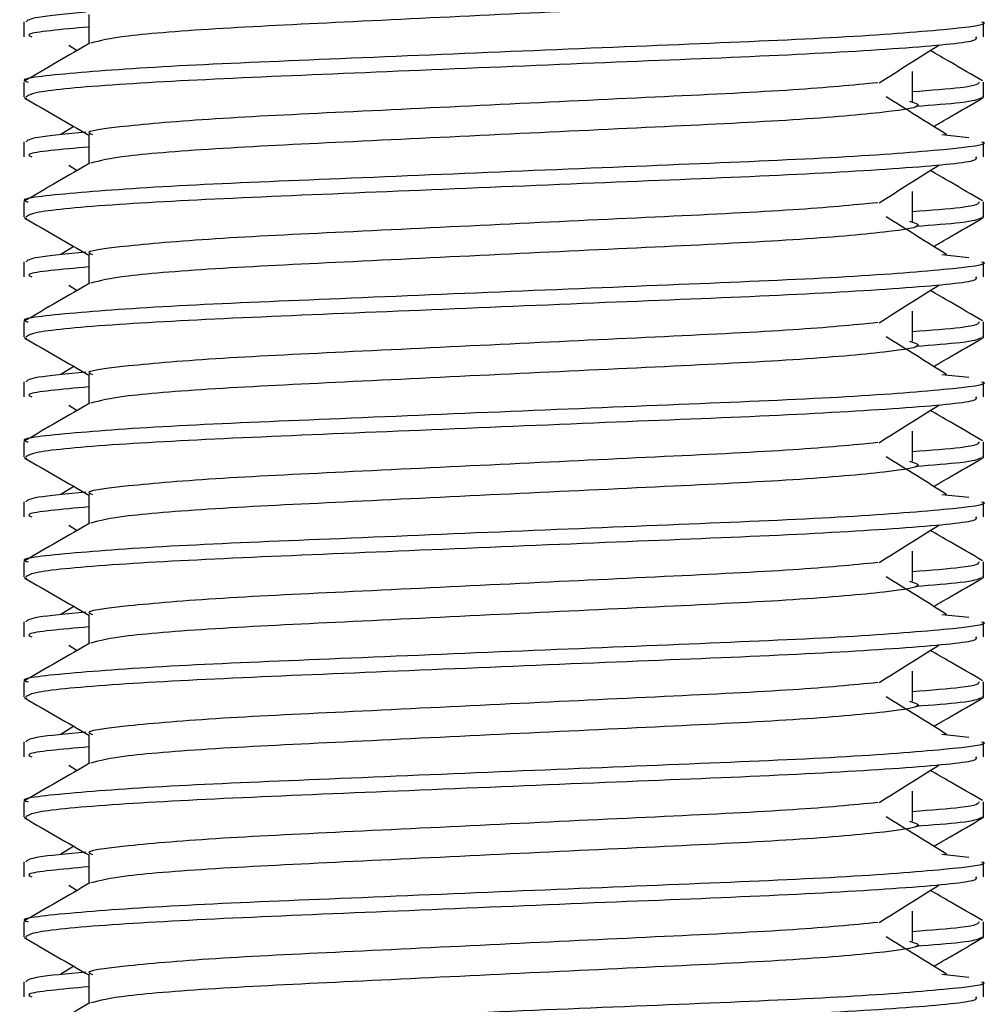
# Model space of a CAD drawing. Header units: millimetres. Extents: x 0 to 420, y 0 to 297.
# Tile 43 of 71: x 200.813 to 201.707, y 197.893 to 198.802. Entities that reach past the tile are written whole.
import ezdxf

# ---------------------------------------------------------------- set-up
doc = ezdxf.new("R2010")
doc.units = ezdxf.units.MM

msp = doc.modelspace()

# ---------------------------------------------------------------- linework, layer by layer
at = {"color": 7, "linetype": 'Continuous', "lineweight": 25}
for p, q in [((200.87669, 198.8066), (200.87669, 198.77955)), ((200.81673, 198.79973), (200.81673, 198.78588)), ((201.70295, 198.78588), (201.70295, 198.79973)), ((200.85816, 198.77831), (200.86601, 198.77337)), ((201.63738, 198.72644), (201.63738, 198.75414)), ((200.81673, 198.74429), (200.81673, 198.73049)), ((201.70295, 198.73049), (201.70295, 198.74429)), ((200.817, 198.7299), (200.81924, 198.7294)), ((201.70102, 198.73049), (201.70268, 198.7299)), ((200.86284, 198.70327), (200.85088, 198.69586)), ((200.87669, 198.69583), (200.87669, 198.66877)), ((201.66435, 198.69589), (201.68933, 198.6932)), ((200.81673, 198.68895), (200.81673, 198.6751)), ((201.70295, 198.6751), (201.70295, 198.68895)), ((200.85816, 198.66753), (200.86601, 198.66259)), ((201.63738, 198.61566), (201.63738, 198.64336)), ((200.81673, 198.63352), (200.81673, 198.61971)), ((201.70295, 198.61971), (201.70295, 198.63352)), ((201.70102, 198.61971), (201.70268, 198.61912)), ((200.817, 198.61912), (200.81924, 198.61862)), ((200.86284, 198.59249), (200.85088, 198.58508)), ((200.87669, 198.58505), (200.87669, 198.55799)), ((201.66435, 198.58511), (201.68933, 198.58242)), ((200.81673, 198.57817), (200.81673, 198.56432)), ((201.70295, 198.56432), (201.70295, 198.57817)), ((200.85816, 198.55676), (200.86601, 198.55181)), ((201.63738, 198.50489), (201.63738, 198.53258)), ((200.81673, 198.52274), (200.81673, 198.50894)), ((201.70295, 198.50894), (201.70295, 198.52274)), ((200.817, 198.50835), (200.81924, 198.50785)), ((201.70102, 198.50894), (201.70268, 198.50835)), ((200.86284, 198.48172), (200.85088, 198.47431)), ((200.87669, 198.47427), (200.87669, 198.44722)), ((201.66435, 198.47433), (201.68933, 198.47164)), ((200.81673, 198.46739), (200.81673, 198.45354)), ((201.70295, 198.45354), (201.70295, 198.46739)), ((200.85816, 198.44598), (200.86601, 198.44103)), ((201.63738, 198.39411), (201.63738, 198.4218)), ((200.81673, 198.41196), (200.81673, 198.39816)), ((201.70295, 198.39816), (201.70295, 198.41196)), ((200.817, 198.39757), (200.81924, 198.39707)), ((201.70102, 198.39816), (201.70268, 198.39757)), ((200.86284, 198.37094), (200.85088, 198.36353)), ((200.81673, 198.35662), (200.81673, 198.34277)), ((200.87669, 198.36349), (200.87669, 198.33644)), ((201.66435, 198.36356), (201.68933, 198.36086)), ((201.70295, 198.34277), (201.70295, 198.35662)), ((200.85816, 198.3352), (200.86601, 198.33026)), ((201.63738, 198.28333), (201.63738, 198.31103)), ((200.81673, 198.30118), (200.81673, 198.28738)), ((201.70295, 198.28738), (201.70295, 198.30118)), ((200.817, 198.28679), (200.81924, 198.28629)), ((201.70102, 198.28738), (201.70268, 198.28679)), ((200.86284, 198.26016), (200.85088, 198.25275)), ((200.87669, 198.25272), (200.87669, 198.22566)), ((201.66435, 198.25278), (201.68933, 198.25009)), ((200.81673, 198.24584), (200.81673, 198.23199)), ((201.70295, 198.23199), (201.70295, 198.24584)), ((200.85816, 198.22442), (200.86601, 198.21948)), ((201.63738, 198.17256), (201.63738, 198.20025)), ((200.81673, 198.19041), (200.81673, 198.1766)), ((201.70295, 198.1766), (201.70295, 198.19041)), ((200.817, 198.17601), (200.81924, 198.17551)), ((201.70102, 198.1766), (201.70268, 198.17601)), ((200.86284, 198.14939), (200.85088, 198.14197)), ((200.87669, 198.14194), (200.87669, 198.11488)), ((201.66435, 198.142), (201.68933, 198.13931)), ((200.81673, 198.13506), (200.81673, 198.12121)), ((201.70295, 198.12121), (201.70295, 198.13506)), ((200.85816, 198.11365), (200.86601, 198.1087)), ((201.63738, 198.06178), (201.63738, 198.08947)), ((200.81673, 198.07963), (200.81673, 198.06583)), ((201.70295, 198.06583), (201.70295, 198.07963)), ((200.817, 198.06524), (200.81924, 198.06474)), ((201.70102, 198.06583), (201.70268, 198.06524)), ((200.86284, 198.03861), (200.85088, 198.0312)), ((200.87669, 198.03116), (200.87669, 198.00411)), ((201.66435, 198.03122), (201.68933, 198.02853)), ((200.81673, 198.02428), (200.81673, 198.01043)), ((201.70295, 198.01043), (201.70295, 198.02428)), ((200.85816, 198.00287), (200.86601, 197.99792)), ((201.63738, 197.951), (201.63738, 197.97869)), ((200.81673, 197.96885), (200.81673, 197.95505)), ((201.70295, 197.95505), (201.70295, 197.96885)), ((200.817, 197.95446), (200.81924, 197.95396)), ((201.70102, 197.95505), (201.70268, 197.95446)), ((200.86284, 197.92783), (200.85088, 197.92042)), ((200.87669, 197.92039), (200.87669, 197.89333)), ((201.66435, 197.92045), (201.68933, 197.91775)), ((200.81673, 197.91351), (200.81673, 197.89966)), ((201.70295, 197.89966), (201.70295, 197.91351))]:
    msp.add_line(p, q, dxfattribs=at)
for points, knots in [([(201.63436, 198.83727), (201.63844, 198.8361), (201.64998, 198.83278), (201.61805, 198.8273), (201.53489, 198.81998), (201.41061, 198.81387), (201.26541, 198.80701), (201.11908, 198.79985), (200.99388, 198.79386), (200.90347, 198.78676), (200.88686, 198.78233), (200.87876, 198.78017)], [0, 0, 0, 0, 0.063807, 0.180322, 0.300081, 0.415215, 0.533317, 0.652534, 0.767193, 0.886384, 1, 1, 1, 1]), ([(200.874, 198.80868), (200.85678, 198.80708), (200.82288, 198.80394), (200.82003, 198.80112), (200.81863, 198.79973)], [0, 0, 0, 0, 0.507895, 1, 1, 1, 1]), ([(201.70106, 198.79973), (201.70166, 198.79953), (201.70885, 198.79719), (201.67216, 198.79268), (201.57843, 198.78537), (201.43411, 198.77925), (201.26618, 198.77239), (201.09753, 198.76524), (200.95048, 198.75923), (200.85329, 198.75209), (200.80984, 198.7471), (200.81952, 198.74462), (200.82081, 198.74429)], [0, 0, 0, 0, 0.011024, 0.131189, 0.254695, 0.373437, 0.495237, 0.618184, 0.736438, 0.859358, 0.981202, 1, 1, 1, 1]), ([(200.87669, 198.79507), (200.85155, 198.79281), (200.81565, 198.78959), (200.82219, 198.78673), (200.82414, 198.78588)], [0, 0, 0, 0, 0.700207, 1, 1, 1, 1]), ([(201.69554, 198.78588), (201.69643, 198.78469), (201.6989, 198.78138), (201.63265, 198.77523), (201.51249, 198.76835), (201.35361, 198.76224), (201.18247, 198.75494), (201.02157, 198.74845), (200.89591, 198.74202), (200.82582, 198.73548), (200.82069, 198.7319), (200.81866, 198.73049)], [0, 0, 0, 0, 0.068754, 0.191591, 0.313424, 0.432053, 0.555484, 0.675715, 0.795706, 0.919174, 1, 1, 1, 1]), ([(200.87783, 198.7802), (200.86781, 198.77441), (200.84778, 198.76281), (200.82774, 198.75121), (200.81772, 198.74541)], [0, 0, 0, 0, 0.499935, 1, 1, 1, 1]), ([(201.60651, 198.74362), (201.61567, 198.7494), (201.63398, 198.76097), (201.65234, 198.77253), (201.66152, 198.77831)], [0, 0, 0, 0, 0.49999, 1, 1, 1, 1]), ([(201.70196, 198.74541), (201.69194, 198.75121), (201.67584, 198.76053), (201.65975, 198.76985), (201.65367, 198.77337)], [0, 0, 0, 0, 0.622406, 1, 1, 1, 1]), ([(201.60539, 198.74366), (201.58195, 198.7414), (201.5344, 198.7368), (201.41001, 198.73077), (201.26547, 198.72393), (201.11946, 198.71677), (200.99235, 198.71077), (200.90829, 198.70363), (200.87072, 198.69863), (200.87912, 198.69615), (200.88026, 198.69581)], [0, 0, 0, 0, 0.134031, 0.271937, 0.413399, 0.556196, 0.693534, 0.836299, 0.977812, 1, 1, 1, 1]), ([(201.69888, 198.74429), (201.69804, 198.74257), (201.69666, 198.73972), (201.65419, 198.7365), (201.63738, 198.73522)], [0, 0, 0, 0, 0.604248, 1, 1, 1, 1]), ([(200.81763, 198.72943), (200.82765, 198.72364), (200.84734, 198.71225), (200.86702, 198.70085), (200.87669, 198.69525)], [0, 0, 0, 0, 0.508867, 1, 1, 1, 1]), ([(201.66881, 198.69586), (201.65947, 198.70164), (201.6408, 198.71321), (201.62217, 198.72477), (201.61286, 198.73055)], [0, 0, 0, 0, 0.500011, 1, 1, 1, 1]), ([(201.70045, 198.7294), (201.69732, 198.72801), (201.69178, 198.72555), (201.65568, 198.7228), (201.63992, 198.7216)], [0, 0, 0, 0, 0.563599, 1, 1, 1, 1]), ([(201.65685, 198.70327), (201.6619, 198.7062), (201.67697, 198.71492), (201.69204, 198.72364), (201.70206, 198.72943)], [0, 0, 0, 0, 0.3351873, 1, 1, 1, 1]), ([(201.63436, 198.7265), (201.63844, 198.72532), (201.64998, 198.722), (201.61805, 198.71652), (201.53489, 198.70921), (201.41061, 198.70309), (201.26541, 198.69623), (201.11908, 198.68908), (200.99388, 198.68308), (200.90347, 198.67598), (200.88686, 198.67155), (200.87876, 198.66939)], [0, 0, 0, 0, 0.063807, 0.180322, 0.300081, 0.415215, 0.533317, 0.652534, 0.767193, 0.886384, 1, 1, 1, 1]), ([(200.874, 198.6979), (200.85678, 198.6963), (200.82288, 198.69316), (200.82003, 198.69034), (200.81863, 198.68895)], [0, 0, 0, 0, 0.507895, 1, 1, 1, 1]), ([(201.70106, 198.68895), (201.70166, 198.68875), (201.70885, 198.68641), (201.67216, 198.6819), (201.57843, 198.67459), (201.43411, 198.66847), (201.26618, 198.66161), (201.09753, 198.65446), (200.95048, 198.64846), (200.85329, 198.64131), (200.80984, 198.63633), (200.81952, 198.63385), (200.82081, 198.63352)], [0, 0, 0, 0, 0.011024, 0.131189, 0.254695, 0.373437, 0.495237, 0.618184, 0.736438, 0.859358, 0.981202, 1, 1, 1, 1]), ([(200.87669, 198.6843), (200.85155, 198.68204), (200.81565, 198.67881), (200.82219, 198.67595), (200.82414, 198.6751)], [0, 0, 0, 0, 0.700207, 1, 1, 1, 1]), ([(201.69554, 198.6751), (201.69643, 198.67391), (201.6989, 198.6706), (201.63265, 198.66445), (201.51249, 198.65757), (201.35361, 198.65146), (201.18247, 198.64416), (201.02157, 198.63767), (200.89591, 198.63124), (200.82582, 198.6247), (200.82069, 198.62113), (200.81866, 198.61971)], [0, 0, 0, 0, 0.0687542, 0.1915913, 0.313424, 0.4320526, 0.5554842, 0.6757146, 0.7957061, 0.9191739, 1, 1, 1, 1]), ([(200.87783, 198.66943), (200.86781, 198.66363), (200.84778, 198.65203), (200.82774, 198.64043), (200.81772, 198.63464)], [0, 0, 0, 0, 0.499935, 1, 1, 1, 1]), ([(201.60651, 198.63284), (201.61567, 198.63862), (201.63398, 198.65019), (201.65234, 198.66175), (201.66152, 198.66753)], [0, 0, 0, 0, 0.49999, 1, 1, 1, 1]), ([(201.70196, 198.63464), (201.69194, 198.64043), (201.67584, 198.64975), (201.65975, 198.65907), (201.65367, 198.66259)], [0, 0, 0, 0, 0.622406, 1, 1, 1, 1]), ([(201.60539, 198.63288), (201.58195, 198.63062), (201.5344, 198.62602), (201.41001, 198.62), (201.26547, 198.61315), (201.11946, 198.606), (200.99235, 198.59999), (200.90829, 198.59285), (200.87072, 198.58786), (200.87912, 198.58537), (200.88026, 198.58503)], [0, 0, 0, 0, 0.134031, 0.271937, 0.413399, 0.556196, 0.693534, 0.836299, 0.977812, 1, 1, 1, 1]), ([(201.69888, 198.63352), (201.69804, 198.63179), (201.69666, 198.62894), (201.65419, 198.62572), (201.63738, 198.62445)], [0, 0, 0, 0, 0.604248, 1, 1, 1, 1]), ([(201.66881, 198.58508), (201.65947, 198.59087), (201.6408, 198.60243), (201.62217, 198.61399), (201.61286, 198.61978)], [0, 0, 0, 0, 0.500011, 1, 1, 1, 1]), ([(200.81763, 198.61866), (200.82765, 198.61286), (200.84734, 198.60147), (200.86702, 198.59007), (200.87669, 198.58448)], [0, 0, 0, 0, 0.508867, 1, 1, 1, 1]), ([(201.63436, 198.61572), (201.63844, 198.61454), (201.64998, 198.61123), (201.61805, 198.60574), (201.53489, 198.59843), (201.41061, 198.59231), (201.26541, 198.58545), (201.11908, 198.5783), (200.99388, 198.57231), (200.90347, 198.56521), (200.88686, 198.56078), (200.87876, 198.55862)], [0, 0, 0, 0, 0.0638066, 0.1803218, 0.300081, 0.415215, 0.5333173, 0.6525337, 0.7671935, 0.8863835, 1, 1, 1, 1]), ([(201.70045, 198.61862), (201.69732, 198.61724), (201.69178, 198.61477), (201.65568, 198.61202), (201.63992, 198.61082)], [0, 0, 0, 0, 0.563599, 1, 1, 1, 1]), ([(201.65685, 198.59249), (201.6619, 198.59542), (201.67697, 198.60414), (201.69204, 198.61286), (201.70206, 198.61866)], [0, 0, 0, 0, 0.335187, 1, 1, 1, 1]), ([(200.874, 198.58712), (200.85678, 198.58553), (200.82288, 198.58239), (200.82003, 198.57956), (200.81863, 198.57817)], [0, 0, 0, 0, 0.507895, 1, 1, 1, 1]), ([(201.70106, 198.57817), (201.70166, 198.57797), (201.70885, 198.57563), (201.67216, 198.57113), (201.57843, 198.56381), (201.43411, 198.55769), (201.26618, 198.55084), (201.09753, 198.54368), (200.95048, 198.53768), (200.85329, 198.53054), (200.80984, 198.52555), (200.81952, 198.52307), (200.82081, 198.52274)], [0, 0, 0, 0, 0.011024, 0.131189, 0.254695, 0.373437, 0.495237, 0.618184, 0.736438, 0.859358, 0.981202, 1, 1, 1, 1]), ([(200.87669, 198.57352), (200.85155, 198.57126), (200.81565, 198.56803), (200.82219, 198.56518), (200.82414, 198.56432)], [0, 0, 0, 0, 0.700207, 1, 1, 1, 1]), ([(200.87783, 198.55865), (200.86781, 198.55285), (200.84778, 198.54125), (200.82774, 198.52966), (200.81772, 198.52386)], [0, 0, 0, 0, 0.499935, 1, 1, 1, 1]), ([(201.69554, 198.56432), (201.69643, 198.56313), (201.6989, 198.55983), (201.63265, 198.55368), (201.51249, 198.54679), (201.35361, 198.54069), (201.18247, 198.53338), (201.02157, 198.5269), (200.89591, 198.52046), (200.82582, 198.51393), (200.82069, 198.51035), (200.81866, 198.50894)], [0, 0, 0, 0, 0.0687542, 0.1915913, 0.313424, 0.4320526, 0.5554842, 0.6757146, 0.7957061, 0.9191739, 1, 1, 1, 1]), ([(201.60651, 198.52207), (201.61567, 198.52785), (201.63398, 198.53941), (201.65234, 198.55097), (201.66152, 198.55676)], [0, 0, 0, 0, 0.49999, 1, 1, 1, 1]), ([(201.70196, 198.52386), (201.69194, 198.52966), (201.67584, 198.53897), (201.65975, 198.54829), (201.65367, 198.55181)], [0, 0, 0, 0, 0.622406, 1, 1, 1, 1]), ([(201.60539, 198.52211), (201.58195, 198.51984), (201.5344, 198.51524), (201.41001, 198.50922), (201.26547, 198.50237), (201.11946, 198.49522), (200.99235, 198.48921), (200.90829, 198.48207), (200.87072, 198.47708), (200.87912, 198.47459), (200.88026, 198.47426)], [0, 0, 0, 0, 0.1340309, 0.2719374, 0.4133992, 0.5561955, 0.6935339, 0.8362986, 0.9778119, 1, 1, 1, 1]), ([(201.69888, 198.52274), (201.69804, 198.52102), (201.69666, 198.51817), (201.65419, 198.51495), (201.63738, 198.51367)], [0, 0, 0, 0, 0.604248, 1, 1, 1, 1]), ([(200.81763, 198.50788), (200.82765, 198.50208), (200.84734, 198.49069), (200.86702, 198.4793), (200.87669, 198.4737)], [0, 0, 0, 0, 0.508867, 1, 1, 1, 1]), ([(201.63436, 198.50494), (201.63844, 198.50377), (201.64998, 198.50045), (201.61805, 198.49497), (201.53489, 198.48765), (201.41061, 198.48153), (201.26541, 198.47468), (201.11908, 198.46752), (200.99388, 198.46153), (200.90347, 198.45443), (200.88686, 198.45), (200.87876, 198.44784)], [0, 0, 0, 0, 0.063807, 0.180322, 0.300081, 0.415215, 0.533317, 0.652534, 0.767193, 0.886384, 1, 1, 1, 1]), ([(201.66881, 198.47431), (201.65947, 198.48009), (201.6408, 198.49165), (201.62217, 198.50322), (201.61286, 198.509)], [0, 0, 0, 0, 0.500011, 1, 1, 1, 1]), ([(201.70045, 198.50785), (201.69732, 198.50646), (201.69178, 198.504), (201.65568, 198.50124), (201.63992, 198.50004)], [0, 0, 0, 0, 0.563599, 1, 1, 1, 1]), ([(201.65685, 198.48172), (201.6619, 198.48464), (201.67697, 198.49336), (201.69204, 198.50208), (201.70206, 198.50788)], [0, 0, 0, 0, 0.335187, 1, 1, 1, 1]), ([(200.874, 198.47634), (200.85678, 198.47475), (200.82288, 198.47161), (200.82003, 198.46878), (200.81863, 198.46739)], [0, 0, 0, 0, 0.507895, 1, 1, 1, 1]), ([(201.70106, 198.46739), (201.70166, 198.4672), (201.70885, 198.46486), (201.67216, 198.46035), (201.57843, 198.45303), (201.43411, 198.44692), (201.26618, 198.44006), (201.09753, 198.43291), (200.95048, 198.4269), (200.85329, 198.41976), (200.80984, 198.41477), (200.81952, 198.41229), (200.82081, 198.41196)], [0, 0, 0, 0, 0.011024, 0.131189, 0.254695, 0.373437, 0.495237, 0.618184, 0.736438, 0.859358, 0.981202, 1, 1, 1, 1]), ([(200.87669, 198.46274), (200.85155, 198.46048), (200.81565, 198.45726), (200.82219, 198.4544), (200.82414, 198.45354)], [0, 0, 0, 0, 0.700207, 1, 1, 1, 1]), ([(200.87783, 198.44787), (200.86781, 198.44207), (200.84778, 198.43047), (200.82774, 198.41888), (200.81772, 198.41308)], [0, 0, 0, 0, 0.499935, 1, 1, 1, 1]), ([(201.69554, 198.45354), (201.69643, 198.45236), (201.6989, 198.44905), (201.63265, 198.4429), (201.51249, 198.43601), (201.35361, 198.42991), (201.18247, 198.4226), (201.02157, 198.41612), (200.89591, 198.40969), (200.82582, 198.40315), (200.82069, 198.39957), (200.81866, 198.39816)], [0, 0, 0, 0, 0.068754, 0.191591, 0.313424, 0.432053, 0.555484, 0.675715, 0.795706, 0.919174, 1, 1, 1, 1]), ([(201.60651, 198.41129), (201.61567, 198.41707), (201.63398, 198.42863), (201.65234, 198.4402), (201.66152, 198.44598)], [0, 0, 0, 0, 0.49999, 1, 1, 1, 1]), ([(201.70196, 198.41308), (201.69194, 198.41888), (201.67584, 198.4282), (201.65975, 198.43751), (201.65367, 198.44103)], [0, 0, 0, 0, 0.622406, 1, 1, 1, 1]), ([(201.60539, 198.41133), (201.58195, 198.40906), (201.5344, 198.40447), (201.41001, 198.39844), (201.26547, 198.3916), (201.11946, 198.38444), (200.99235, 198.37844), (200.90829, 198.37129), (200.87072, 198.3663), (200.87912, 198.36382), (200.88026, 198.36348)], [0, 0, 0, 0, 0.134031, 0.271937, 0.413399, 0.556196, 0.693534, 0.836299, 0.977812, 1, 1, 1, 1]), ([(201.69888, 198.41196), (201.69804, 198.41024), (201.69666, 198.40739), (201.65419, 198.40417), (201.63738, 198.40289)], [0, 0, 0, 0, 0.604248, 1, 1, 1, 1]), ([(200.81763, 198.3971), (200.82765, 198.39131), (200.84734, 198.37991), (200.86702, 198.36852), (200.87669, 198.36292)], [0, 0, 0, 0, 0.508867, 1, 1, 1, 1]), ([(201.63436, 198.39416), (201.63844, 198.39299), (201.64998, 198.38967), (201.61805, 198.38419), (201.53489, 198.37687), (201.41061, 198.37076), (201.26541, 198.3639), (201.11908, 198.35674), (200.99388, 198.35075), (200.90347, 198.34365), (200.88686, 198.33922), (200.87876, 198.33706)], [0, 0, 0, 0, 0.063807, 0.180322, 0.300081, 0.415215, 0.533317, 0.652534, 0.767193, 0.886384, 1, 1, 1, 1]), ([(201.66881, 198.36353), (201.65947, 198.36931), (201.6408, 198.38088), (201.62217, 198.39244), (201.61286, 198.39822)], [0, 0, 0, 0, 0.500011, 1, 1, 1, 1]), ([(201.70045, 198.39707), (201.69732, 198.39568), (201.69178, 198.39322), (201.65568, 198.39047), (201.63992, 198.38926)], [0, 0, 0, 0, 0.563599, 1, 1, 1, 1]), ([(201.65685, 198.37094), (201.6619, 198.37386), (201.67697, 198.38259), (201.69204, 198.39131), (201.70206, 198.3971)], [0, 0, 0, 0, 0.335187, 1, 1, 1, 1]), ([(200.874, 198.36557), (200.85678, 198.36397), (200.82288, 198.36083), (200.82003, 198.35801), (200.81863, 198.35662)], [0, 0, 0, 0, 0.507895, 1, 1, 1, 1]), ([(201.70106, 198.35662), (201.70166, 198.35642), (201.70885, 198.35408), (201.67216, 198.34957), (201.57843, 198.34226), (201.43411, 198.33614), (201.26618, 198.32928), (201.09753, 198.32213), (200.95048, 198.31612), (200.85329, 198.30898), (200.80984, 198.30399), (200.81952, 198.30152), (200.82081, 198.30118)], [0, 0, 0, 0, 0.011024, 0.131189, 0.254695, 0.373437, 0.495237, 0.618184, 0.736438, 0.859358, 0.981202, 1, 1, 1, 1]), ([(200.87669, 198.35196), (200.85155, 198.34971), (200.81565, 198.34648), (200.82219, 198.34362), (200.82414, 198.34277)], [0, 0, 0, 0, 0.700207, 1, 1, 1, 1]), ([(201.69554, 198.34277), (201.69643, 198.34158), (201.6989, 198.33827), (201.63265, 198.33212), (201.51249, 198.32524), (201.35361, 198.31913), (201.18247, 198.31183), (201.02157, 198.30534), (200.89591, 198.29891), (200.82582, 198.29237), (200.82069, 198.2888), (200.81866, 198.28738)], [0, 0, 0, 0, 0.068754, 0.191591, 0.313424, 0.432053, 0.555484, 0.675715, 0.795706, 0.919174, 1, 1, 1, 1]), ([(200.87783, 198.3371), (200.86781, 198.3313), (200.84778, 198.3197), (200.82774, 198.3081), (200.81772, 198.30231)], [0, 0, 0, 0, 0.499935, 1, 1, 1, 1]), ([(201.60651, 198.30051), (201.61567, 198.30629), (201.63398, 198.31786), (201.65234, 198.32942), (201.66152, 198.3352)], [0, 0, 0, 0, 0.49999, 1, 1, 1, 1]), ([(201.70196, 198.30231), (201.69194, 198.3081), (201.67584, 198.31742), (201.65975, 198.32674), (201.65367, 198.33026)], [0, 0, 0, 0, 0.622406, 1, 1, 1, 1]), ([(201.60539, 198.30055), (201.58195, 198.29829), (201.5344, 198.29369), (201.41001, 198.28766), (201.26547, 198.28082), (201.11946, 198.27366), (200.99235, 198.26766), (200.90829, 198.26052), (200.87072, 198.25552), (200.87912, 198.25304), (200.88026, 198.2527)], [0, 0, 0, 0, 0.134031, 0.271937, 0.413399, 0.556196, 0.693534, 0.836299, 0.977812, 1, 1, 1, 1]), ([(201.69888, 198.30118), (201.69804, 198.29946), (201.69666, 198.29661), (201.65419, 198.29339), (201.63738, 198.29212)], [0, 0, 0, 0, 0.604248, 1, 1, 1, 1]), ([(200.81763, 198.28633), (200.82765, 198.28053), (200.84734, 198.26914), (200.86702, 198.25774), (200.87669, 198.25214)], [0, 0, 0, 0, 0.508867, 1, 1, 1, 1]), ([(201.63436, 198.28339), (201.63844, 198.28221), (201.64998, 198.27889), (201.61805, 198.27341), (201.53489, 198.2661), (201.41061, 198.25998), (201.26541, 198.25312), (201.11908, 198.24597), (200.99388, 198.23997), (200.90347, 198.23288), (200.88686, 198.22845), (200.87876, 198.22628)], [0, 0, 0, 0, 0.063807, 0.180322, 0.300081, 0.415215, 0.533317, 0.652534, 0.767193, 0.886384, 1, 1, 1, 1]), ([(201.66881, 198.25275), (201.65947, 198.25853), (201.6408, 198.2701), (201.62217, 198.28166), (201.61286, 198.28745)], [0, 0, 0, 0, 0.5000108, 1, 1, 1, 1]), ([(201.70045, 198.28629), (201.69732, 198.2849), (201.69178, 198.28244), (201.65568, 198.27969), (201.63992, 198.27849)], [0, 0, 0, 0, 0.5635985, 1, 1, 1, 1]), ([(201.65685, 198.26016), (201.6619, 198.26309), (201.67697, 198.27181), (201.69204, 198.28053), (201.70206, 198.28633)], [0, 0, 0, 0, 0.335187, 1, 1, 1, 1]), ([(200.874, 198.25479), (200.85678, 198.25319), (200.82288, 198.25005), (200.82003, 198.24723), (200.81863, 198.24584)], [0, 0, 0, 0, 0.507895, 1, 1, 1, 1]), ([(201.70106, 198.24584), (201.70166, 198.24564), (201.70885, 198.2433), (201.67216, 198.2388), (201.57843, 198.23148), (201.43411, 198.22536), (201.26618, 198.2185), (201.09753, 198.21135), (200.95048, 198.20535), (200.85329, 198.1982), (200.80984, 198.19322), (200.81952, 198.19074), (200.82081, 198.19041)], [0, 0, 0, 0, 0.011024, 0.131189, 0.254695, 0.373437, 0.495237, 0.618184, 0.736438, 0.859358, 0.981202, 1, 1, 1, 1]), ([(200.87669, 198.24119), (200.85155, 198.23893), (200.81565, 198.2357), (200.82219, 198.23285), (200.82414, 198.23199)], [0, 0, 0, 0, 0.700207, 1, 1, 1, 1]), ([(201.69554, 198.23199), (201.69643, 198.2308), (201.6989, 198.22749), (201.63265, 198.22134), (201.51249, 198.21446), (201.35361, 198.20836), (201.18247, 198.20105), (201.02157, 198.19456), (200.89591, 198.18813), (200.82582, 198.18159), (200.82069, 198.17802), (200.81866, 198.1766)], [0, 0, 0, 0, 0.068754, 0.191591, 0.313424, 0.432053, 0.555484, 0.675715, 0.795706, 0.919174, 1, 1, 1, 1]), ([(200.87783, 198.22632), (200.86781, 198.22052), (200.84778, 198.20892), (200.82774, 198.19733), (200.81772, 198.19153)], [0, 0, 0, 0, 0.499935, 1, 1, 1, 1]), ([(201.60651, 198.18973), (201.61567, 198.19552), (201.63398, 198.20708), (201.65234, 198.21864), (201.66152, 198.22442)], [0, 0, 0, 0, 0.49999, 1, 1, 1, 1]), ([(201.70196, 198.19153), (201.69194, 198.19733), (201.67584, 198.20664), (201.65975, 198.21596), (201.65367, 198.21948)], [0, 0, 0, 0, 0.622406, 1, 1, 1, 1]), ([(201.60539, 198.18978), (201.58195, 198.18751), (201.5344, 198.18291), (201.41001, 198.17689), (201.26547, 198.17004), (201.11946, 198.16289), (200.99235, 198.15688), (200.90829, 198.14974), (200.87072, 198.14475), (200.87912, 198.14226), (200.88026, 198.14193)], [0, 0, 0, 0, 0.134031, 0.271937, 0.413399, 0.556196, 0.693534, 0.836299, 0.977812, 1, 1, 1, 1]), ([(201.69888, 198.19041), (201.69804, 198.18868), (201.69666, 198.18584), (201.65419, 198.18261), (201.63738, 198.18134)], [0, 0, 0, 0, 0.6042483, 1, 1, 1, 1]), ([(200.81763, 198.17555), (200.82765, 198.16975), (200.84734, 198.15836), (200.86702, 198.14696), (200.87669, 198.14137)], [0, 0, 0, 0, 0.508867, 1, 1, 1, 1]), ([(201.66881, 198.14197), (201.65947, 198.14776), (201.6408, 198.15932), (201.62217, 198.17089), (201.61286, 198.17667)], [0, 0, 0, 0, 0.500011, 1, 1, 1, 1]), ([(201.70045, 198.17551), (201.69732, 198.17413), (201.69178, 198.17166), (201.65568, 198.16891), (201.63992, 198.16771)], [0, 0, 0, 0, 0.563599, 1, 1, 1, 1]), ([(201.65685, 198.14939), (201.6619, 198.15231), (201.67697, 198.16103), (201.69204, 198.16975), (201.70206, 198.17555)], [0, 0, 0, 0, 0.3351873, 1, 1, 1, 1]), ([(201.63436, 198.17261), (201.63844, 198.17144), (201.64998, 198.16812), (201.61805, 198.16263), (201.53489, 198.15532), (201.41061, 198.1492), (201.26541, 198.14234), (201.11908, 198.13519), (200.99388, 198.1292), (200.90347, 198.1221), (200.88686, 198.11767), (200.87876, 198.11551)], [0, 0, 0, 0, 0.063807, 0.180322, 0.300081, 0.415215, 0.533317, 0.652534, 0.767193, 0.886384, 1, 1, 1, 1]), ([(200.874, 198.14401), (200.85678, 198.14242), (200.82288, 198.13928), (200.82003, 198.13645), (200.81863, 198.13506)], [0, 0, 0, 0, 0.507895, 1, 1, 1, 1]), ([(201.70106, 198.13506), (201.70166, 198.13486), (201.70885, 198.13253), (201.67216, 198.12802), (201.57843, 198.1207), (201.43411, 198.11458), (201.26618, 198.10773), (201.09753, 198.10057), (200.95048, 198.09457), (200.85329, 198.08743), (200.80984, 198.08244), (200.81952, 198.07996), (200.82081, 198.07963)], [0, 0, 0, 0, 0.011024, 0.131189, 0.254695, 0.373437, 0.495237, 0.618184, 0.736438, 0.859358, 0.981202, 1, 1, 1, 1]), ([(200.87669, 198.13041), (200.85155, 198.12815), (200.81565, 198.12493), (200.82219, 198.12207), (200.82414, 198.12121)], [0, 0, 0, 0, 0.700207, 1, 1, 1, 1]), ([(201.69554, 198.12121), (201.69643, 198.12002), (201.6989, 198.11672), (201.63265, 198.11057), (201.51249, 198.10368), (201.35361, 198.09758), (201.18247, 198.09027), (201.02157, 198.08379), (200.89591, 198.07735), (200.82582, 198.07082), (200.82069, 198.06724), (200.81866, 198.06583)], [0, 0, 0, 0, 0.068754, 0.191591, 0.313424, 0.432053, 0.555484, 0.675715, 0.795706, 0.919174, 1, 1, 1, 1]), ([(200.87783, 198.11554), (200.86781, 198.10974), (200.84778, 198.09814), (200.82774, 198.08655), (200.81772, 198.08075)], [0, 0, 0, 0, 0.499935, 1, 1, 1, 1]), ([(201.60651, 198.07896), (201.61567, 198.08474), (201.63398, 198.0963), (201.65234, 198.10787), (201.66152, 198.11365)], [0, 0, 0, 0, 0.49999, 1, 1, 1, 1]), ([(201.70196, 198.08075), (201.69194, 198.08655), (201.67584, 198.09586), (201.65975, 198.10518), (201.65367, 198.1087)], [0, 0, 0, 0, 0.622406, 1, 1, 1, 1]), ([(201.60539, 198.079), (201.58195, 198.07673), (201.5344, 198.07213), (201.41001, 198.06611), (201.26547, 198.05926), (201.11946, 198.05211), (200.99235, 198.0461), (200.90829, 198.03896), (200.87072, 198.03397), (200.87912, 198.03148), (200.88026, 198.03115)], [0, 0, 0, 0, 0.134031, 0.271937, 0.413399, 0.556196, 0.693534, 0.836299, 0.977812, 1, 1, 1, 1]), ([(201.69888, 198.07963), (201.69804, 198.07791), (201.69666, 198.07506), (201.65419, 198.07184), (201.63738, 198.07056)], [0, 0, 0, 0, 0.604248, 1, 1, 1, 1]), ([(201.66881, 198.0312), (201.65947, 198.03698), (201.6408, 198.04854), (201.62217, 198.06011), (201.61286, 198.06589)], [0, 0, 0, 0, 0.500011, 1, 1, 1, 1]), ([(200.81763, 198.06477), (200.82765, 198.05897), (200.84734, 198.04758), (200.86702, 198.03619), (200.87669, 198.03059)], [0, 0, 0, 0, 0.508867, 1, 1, 1, 1]), ([(201.63436, 198.06183), (201.63844, 198.06066), (201.64998, 198.05734), (201.61805, 198.05186), (201.53489, 198.04454), (201.41061, 198.03843), (201.26541, 198.03157), (201.11908, 198.02441), (200.99388, 198.01842), (200.90347, 198.01132), (200.88686, 198.00689), (200.87876, 198.00473)], [0, 0, 0, 0, 0.063807, 0.180322, 0.300081, 0.415215, 0.533317, 0.652534, 0.767193, 0.886384, 1, 1, 1, 1]), ([(201.70045, 198.06474), (201.69732, 198.06335), (201.69178, 198.06089), (201.65568, 198.05813), (201.63992, 198.05693)], [0, 0, 0, 0, 0.563599, 1, 1, 1, 1]), ([(201.65685, 198.03861), (201.6619, 198.04153), (201.67697, 198.05026), (201.69204, 198.05897), (201.70206, 198.06477)], [0, 0, 0, 0, 0.335187, 1, 1, 1, 1]), ([(200.874, 198.03323), (200.85678, 198.03164), (200.82288, 198.0285), (200.82003, 198.02567), (200.81863, 198.02428)], [0, 0, 0, 0, 0.507895, 1, 1, 1, 1]), ([(201.70106, 198.02428), (201.70166, 198.02409), (201.70885, 198.02175), (201.67216, 198.01724), (201.57843, 198.00992), (201.43411, 198.00381), (201.26618, 197.99695), (201.09753, 197.9898), (200.95048, 197.98379), (200.85329, 197.97665), (200.80984, 197.97166), (200.81952, 197.96918), (200.82081, 197.96885)], [0, 0, 0, 0, 0.011024, 0.131189, 0.254695, 0.373437, 0.495237, 0.618184, 0.736438, 0.859358, 0.981202, 1, 1, 1, 1]), ([(200.87669, 198.01963), (200.85155, 198.01737), (200.81565, 198.01415), (200.82219, 198.01129), (200.82414, 198.01043)], [0, 0, 0, 0, 0.700207, 1, 1, 1, 1]), ([(201.69554, 198.01043), (201.69643, 198.00925), (201.6989, 198.00594), (201.63265, 197.99979), (201.51249, 197.9929), (201.35361, 197.9868), (201.18247, 197.9795), (201.02157, 197.97301), (200.89591, 197.96658), (200.82582, 197.96004), (200.82069, 197.95646), (200.81866, 197.95505)], [0, 0, 0, 0, 0.0687542, 0.1915913, 0.313424, 0.4320526, 0.5554842, 0.6757146, 0.7957061, 0.9191739, 1, 1, 1, 1]), ([(200.87783, 198.00476), (200.86781, 197.99896), (200.84778, 197.98737), (200.82774, 197.97577), (200.81772, 197.96997)], [0, 0, 0, 0, 0.499935, 1, 1, 1, 1]), ([(201.60651, 197.96818), (201.61567, 197.97396), (201.63398, 197.98552), (201.65234, 197.99709), (201.66152, 198.00287)], [0, 0, 0, 0, 0.49999, 1, 1, 1, 1]), ([(201.70196, 197.96997), (201.69194, 197.97577), (201.67584, 197.98509), (201.65975, 197.99441), (201.65367, 197.99792)], [0, 0, 0, 0, 0.622406, 1, 1, 1, 1]), ([(201.60539, 197.96822), (201.58195, 197.96595), (201.5344, 197.96136), (201.41001, 197.95533), (201.26547, 197.94849), (201.11946, 197.94133), (200.99235, 197.93533), (200.90829, 197.92818), (200.87072, 197.92319), (200.87912, 197.92071), (200.88026, 197.92037)], [0, 0, 0, 0, 0.134031, 0.271937, 0.413399, 0.556196, 0.693534, 0.836299, 0.977812, 1, 1, 1, 1]), ([(201.69888, 197.96885), (201.69804, 197.96713), (201.69666, 197.96428), (201.65419, 197.96106), (201.63738, 197.95978)], [0, 0, 0, 0, 0.604248, 1, 1, 1, 1]), ([(200.81763, 197.95399), (200.82765, 197.9482), (200.84734, 197.93681), (200.86702, 197.92541), (200.87669, 197.91981)], [0, 0, 0, 0, 0.508867, 1, 1, 1, 1]), ([(201.63436, 197.95106), (201.63844, 197.94988), (201.64998, 197.94656), (201.61805, 197.94108), (201.53489, 197.93377), (201.41061, 197.92765), (201.26541, 197.92079), (201.11908, 197.91363), (200.99388, 197.90764), (200.90347, 197.90054), (200.88686, 197.89611), (200.87876, 197.89395)], [0, 0, 0, 0, 0.063807, 0.180322, 0.300081, 0.415215, 0.533317, 0.652534, 0.767193, 0.886384, 1, 1, 1, 1]), ([(201.66881, 197.92042), (201.65947, 197.9262), (201.6408, 197.93777), (201.62217, 197.94933), (201.61286, 197.95511)], [0, 0, 0, 0, 0.500011, 1, 1, 1, 1]), ([(201.70045, 197.95396), (201.69732, 197.95257), (201.69178, 197.95011), (201.65568, 197.94736), (201.63992, 197.94615)], [0, 0, 0, 0, 0.563599, 1, 1, 1, 1]), ([(201.65685, 197.92783), (201.6619, 197.93076), (201.67697, 197.93948), (201.69204, 197.9482), (201.70206, 197.95399)], [0, 0, 0, 0, 0.3351873, 1, 1, 1, 1]), ([(200.874, 197.92246), (200.85678, 197.92086), (200.82288, 197.91772), (200.82003, 197.9149), (200.81863, 197.91351)], [0, 0, 0, 0, 0.507895, 1, 1, 1, 1]), ([(201.70106, 197.91351), (201.70166, 197.91331), (201.70885, 197.91097), (201.67216, 197.90646), (201.57843, 197.89915), (201.43411, 197.89303), (201.26618, 197.88617), (201.09753, 197.87902), (200.95048, 197.87301), (200.85329, 197.86587), (200.80984, 197.86089), (200.81952, 197.85841), (200.82081, 197.85807)], [0, 0, 0, 0, 0.011024, 0.131189, 0.254695, 0.373437, 0.495237, 0.618184, 0.736438, 0.859358, 0.981202, 1, 1, 1, 1]), ([(200.87669, 197.90885), (200.85155, 197.9066), (200.81565, 197.90337), (200.82219, 197.90051), (200.82414, 197.89966)], [0, 0, 0, 0, 0.700207, 1, 1, 1, 1]), ([(200.87783, 197.89399), (200.86781, 197.88819), (200.84778, 197.87659), (200.82774, 197.86499), (200.81772, 197.8592)], [0, 0, 0, 0, 0.499935, 1, 1, 1, 1]), ([(201.69554, 197.89966), (201.69643, 197.89847), (201.6989, 197.89516), (201.63265, 197.88901), (201.51249, 197.88213), (201.35361, 197.87602), (201.18247, 197.86872), (201.02157, 197.86223), (200.89591, 197.8558), (200.82582, 197.84926), (200.82069, 197.84569), (200.81866, 197.84427)], [0, 0, 0, 0, 0.068754, 0.191591, 0.313424, 0.432053, 0.555484, 0.675715, 0.795706, 0.919174, 1, 1, 1, 1])]:
    msp.add_open_spline(points, degree=3, knots=knots, dxfattribs=at)

doc.saveas('drawing.dxf')
